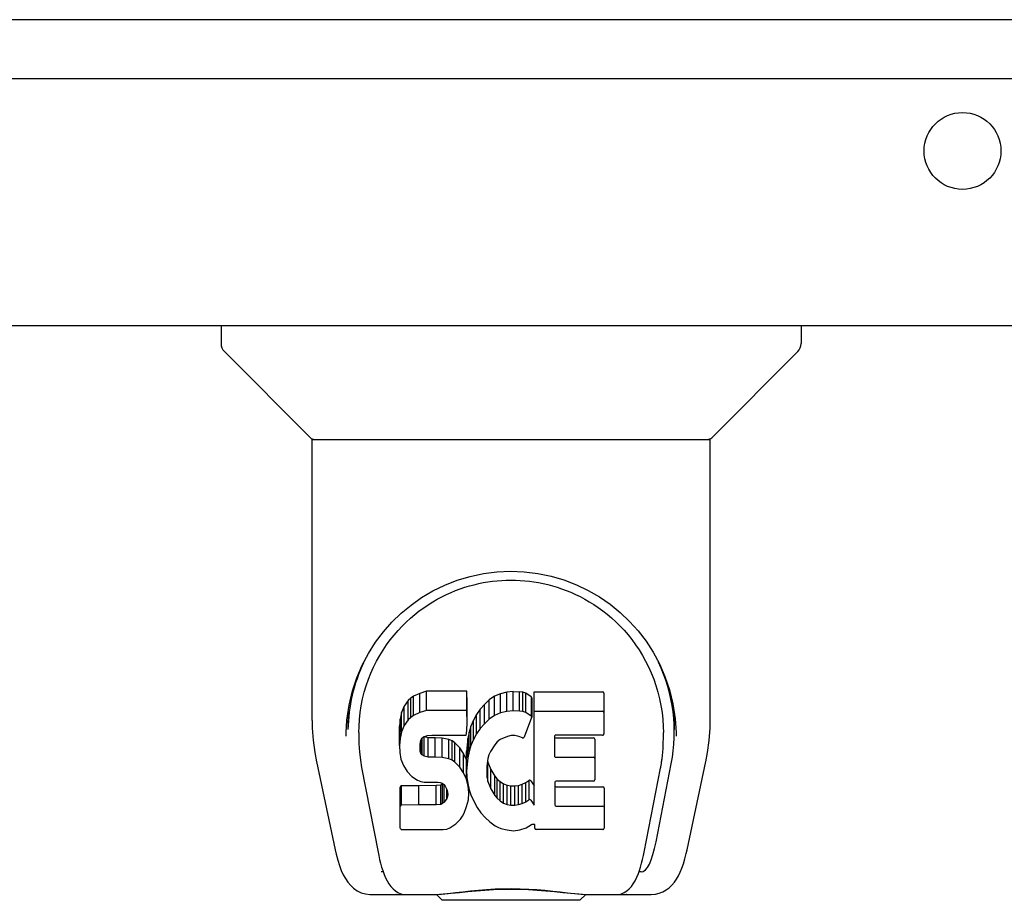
# Model space of a CAD drawing. Header units: inches. Extents: x 0 to 224, y 0 to 145.
# Tile 42 of 125: x 61.12 to 64.53, y 102.57 to 105.61. Entities that reach past the tile are written whole.
import ezdxf

# ---------------------------------------------------------------- set-up
doc = ezdxf.new("R2010")
doc.units = ezdxf.units.IN
doc.header["$LTSCALE"] = 12.302632
doc.header["$MEASUREMENT"] = 0
doc.layers.get('0').update_dxf_attribs({"linetype": 'CONTINUOUS'})

msp = doc.modelspace()

# ---------------------------------------------------------------- linework, layer by layer
at = {"color": 7, "linetype": 'Continuous'}
for p, q in [((145.7603, 105.6148), (28.3853, 105.6148)), ((61.8188, 104.5568), (61.8188, 104.4943)), ((63.8267, 104.5568), (63.8267, 104.4943)), ((62.128, 104.1688), (61.8304, 104.4665)), ((63.5175, 104.1688), (63.8152, 104.4665)), ((62.1338, 103.191), (62.1338, 104.1631)), ((62.1338, 104.1631), (63.5117, 104.1631)), ((63.5117, 103.1918), (63.5117, 104.1631)), ((62.4751, 103.2682), (62.4665, 103.2602)), ((62.4847, 103.2747), (62.4751, 103.2682)), ((62.4751, 103.2014), (62.4751, 103.2682)), ((62.5063, 103.2845), (62.4847, 103.2747)), ((62.4847, 103.2079), (62.4847, 103.2747)), ((62.5297, 103.2918), (62.5063, 103.2845)), ((62.5063, 103.2177), (62.5063, 103.2845)), ((62.5297, 103.225), (62.5297, 103.2918)), ((62.6693, 103.2918), (62.5297, 103.2918)), ((62.6709, 103.249), (62.6693, 103.2918)), ((62.6693, 103.225), (62.6693, 103.2918)), ((62.7651, 103.2744), (62.7469, 103.2615)), ((62.7855, 103.2833), (62.7651, 103.2744)), ((62.7651, 103.2076), (62.7651, 103.2744)), ((62.8074, 103.2882), (62.7855, 103.2833)), ((62.7855, 103.2165), (62.7855, 103.2833)), ((62.8295, 103.2903), (62.8074, 103.2882)), ((62.8074, 103.2214), (62.8074, 103.2882)), ((62.8295, 103.2235), (62.8295, 103.2903)), ((62.8295, 103.2903), (62.852, 103.2899)), ((62.852, 103.2231), (62.852, 103.2899)), ((62.8631, 103.2882), (62.852, 103.2899)), ((62.8631, 103.2214), (62.8631, 103.2882)), ((62.8737, 103.2849), (62.8631, 103.2882)), ((62.8737, 103.2181), (62.8737, 103.2849)), ((62.8923, 103.2728), (62.8737, 103.2849)), ((62.8923, 103.2728), (62.8923, 103.206)), ((62.894, 103.2693), (62.894, 103.2025)), ((62.9025, 102.8978), (62.9025, 103.2898)), ((62.9025, 103.2898), (63.1393, 103.2898)), ((63.1438, 103.2853), (63.1438, 103.1441)), ((62.4528, 103.2406), (62.4436, 103.218)), ((62.4665, 103.2602), (62.4528, 103.2406)), ((62.4528, 103.1738), (62.4528, 103.2406)), ((62.4665, 103.1934), (62.4665, 103.2602)), ((62.6709, 103.1821), (62.6709, 103.249)), ((62.7306, 103.2462), (62.7159, 103.2295)), ((62.7469, 103.2615), (62.7306, 103.2462)), ((62.7306, 103.1794), (62.7306, 103.2462)), ((62.7469, 103.1946), (62.7469, 103.2615)), ((62.259, 103.2223), (62.2579, 103.1591)), ((62.4436, 103.218), (62.4384, 103.1947)), ((62.4436, 103.1512), (62.4436, 103.218)), ((62.4751, 103.2014), (62.4665, 103.1934)), ((62.4847, 103.2079), (62.4751, 103.2014)), ((62.5063, 103.2177), (62.4847, 103.2079)), ((62.5297, 103.225), (62.5063, 103.2177)), ((62.6693, 103.225), (62.5297, 103.225)), ((62.6709, 103.1821), (62.6693, 103.225)), ((62.703, 103.2113), (62.6921, 103.1918)), ((62.7159, 103.2295), (62.703, 103.2113)), ((62.703, 103.1445), (62.703, 103.2113)), ((62.7159, 103.1626), (62.7159, 103.2295)), ((62.7651, 103.2076), (62.7469, 103.1946)), ((62.7855, 103.2165), (62.7651, 103.2076)), ((62.8074, 103.2214), (62.7855, 103.2165)), ((62.8295, 103.2235), (62.8074, 103.2214)), ((62.852, 103.2231), (62.8295, 103.2235)), ((62.8631, 103.2214), (62.852, 103.2231)), ((62.8737, 103.2181), (62.8631, 103.2214)), ((62.8937, 103.2009), (62.8676, 103.1327)), ((62.8923, 103.206), (62.8737, 103.2181)), ((62.9025, 103.223), (63.1393, 103.223)), ((63.3865, 103.2222), (63.3876, 103.1591)), ((62.4384, 103.1947), (62.4367, 103.171)), ((62.4367, 103.1042), (62.4367, 103.171)), ((62.4384, 103.1279), (62.4384, 103.1947)), ((62.4528, 103.1738), (62.4436, 103.1512)), ((62.4665, 103.1934), (62.4528, 103.1738)), ((62.67, 103.1584), (62.6709, 103.1821)), ((62.6836, 103.1711), (62.6776, 103.1497)), ((62.6921, 103.1918), (62.6836, 103.1711)), ((62.6836, 103.1043), (62.6836, 103.1711)), ((62.6921, 103.125), (62.6921, 103.1918)), ((62.7306, 103.1794), (62.7159, 103.1626)), ((62.7469, 103.1946), (62.7306, 103.1794)), ((62.2958, 103.1493), (62.2958, 103.126)), ((62.4436, 103.1512), (62.4384, 103.1279)), ((62.5136, 103.1292), (62.5193, 103.1341)), ((62.5193, 103.1341), (62.5337, 103.1385)), ((62.5214, 103.1342), (62.5208, 103.1346)), ((62.5214, 103.0674), (62.5214, 103.1342)), ((62.5358, 103.1301), (62.5214, 103.1342)), ((62.5337, 103.1385), (62.5485, 103.1397)), ((62.5485, 103.1397), (62.6614, 103.1397)), ((62.6614, 103.1397), (62.667, 103.1402)), ((62.667, 103.1402), (62.6688, 103.1456)), ((62.6688, 103.1456), (62.67, 103.1584)), ((62.6776, 103.1497), (62.6734, 103.1278)), ((62.6776, 103.0829), (62.6776, 103.1497)), ((62.703, 103.1445), (62.6921, 103.125)), ((62.7159, 103.1626), (62.703, 103.1445)), ((62.8099, 103.1351), (62.7849, 103.1245)), ((62.8227, 103.1384), (62.8099, 103.1351)), ((62.836, 103.1382), (62.8227, 103.1384)), ((62.8492, 103.1351), (62.836, 103.1382)), ((62.8616, 103.1302), (62.8492, 103.1351)), ((62.9726, 103.1351), (62.9726, 103.0677)), ((63.1393, 103.1396), (62.9771, 103.1396)), ((63.3936, 103.136), (63.3936, 103.1366)), ((62.4384, 103.1279), (62.4367, 103.1042)), ((62.4367, 103.1042), (62.4374, 103.0803)), ((62.5077, 103.0925), (62.5084, 103.1075)), ((62.5084, 103.1075), (62.5104, 103.1226)), ((62.5084, 103.0849), (62.5084, 103.1075)), ((62.5104, 103.1226), (62.5136, 103.1292)), ((62.5107, 103.0778), (62.5107, 103.1226)), ((62.5152, 103.0718), (62.5152, 103.1306)), ((62.5598, 103.1309), (62.5358, 103.1301)), ((62.5358, 103.0633), (62.5358, 103.1301)), ((62.5598, 103.0641), (62.5598, 103.1309)), ((62.5837, 103.1297), (62.5598, 103.1309)), ((62.5837, 103.0629), (62.5837, 103.1297)), ((62.6072, 103.1246), (62.5837, 103.1297)), ((62.6072, 103.0578), (62.6072, 103.1246)), ((62.6182, 103.1198), (62.6072, 103.1246)), ((62.6182, 103.0529), (62.6182, 103.1198)), ((62.628, 103.1129), (62.6182, 103.1198)), ((62.628, 103.0461), (62.628, 103.1129)), ((62.6452, 103.0961), (62.628, 103.1129)), ((62.6734, 103.1278), (62.6688, 103.0834)), ((62.6734, 103.061), (62.6734, 103.1278)), ((62.6836, 103.1043), (62.6776, 103.0829)), ((62.6921, 103.125), (62.6836, 103.1043)), ((62.7659, 103.1067), (62.7518, 103.0835)), ((62.7742, 103.1171), (62.7659, 103.1067)), ((62.7849, 103.1245), (62.7742, 103.1171)), ((62.9771, 103.13), (63.1084, 103.13)), ((63.1129, 103.1256), (63.1129, 102.9856)), ((62.4374, 103.0803), (62.4414, 103.0568)), ((62.5084, 103.0849), (62.5077, 103.0925)), ((62.5107, 103.0778), (62.5084, 103.0849)), ((62.5152, 103.0718), (62.5107, 103.0778)), ((62.5214, 103.0674), (62.5152, 103.0718)), ((62.5358, 103.0633), (62.5214, 103.0674)), ((62.5598, 103.0641), (62.5358, 103.0633)), ((62.5837, 103.0629), (62.5598, 103.0641)), ((62.6452, 103.0292), (62.6452, 103.0961)), ((62.6583, 103.076), (62.6452, 103.0961)), ((62.6583, 103.0092), (62.6583, 103.076)), ((62.6678, 103.0539), (62.6583, 103.076)), ((62.6688, 103.0166), (62.6688, 103.0834)), ((62.6776, 103.0829), (62.6734, 103.061)), ((62.746, 103.0717), (62.7422, 103.0591)), ((62.7518, 103.0835), (62.746, 103.0717)), ((62.1489, 103.0482), (62.214, 102.7428)), ((62.4414, 103.0568), (62.4497, 103.0346)), ((62.4497, 103.0346), (62.4625, 103.0144)), ((62.6072, 103.0578), (62.5837, 103.0629)), ((62.6182, 103.0529), (62.6072, 103.0578)), ((62.628, 103.0461), (62.6182, 103.0529)), ((62.6452, 103.0292), (62.628, 103.0461)), ((62.6678, 102.9871), (62.6678, 103.0539)), ((62.6688, 103.05), (62.6678, 103.0539)), ((62.6734, 103.061), (62.6688, 103.0166)), ((62.739, 103.0323), (62.7382, 103.0054)), ((62.7422, 103.0591), (62.739, 103.0323)), ((62.7395, 102.9922), (62.7395, 103.0323)), ((62.7413, 103.0517), (62.7426, 103.0461)), ((62.7426, 102.9793), (62.7426, 103.0461)), ((62.7426, 103.0461), (62.7528, 103.0213)), ((62.9771, 103.0632), (63.1084, 103.0632)), ((63.3245, 102.7708), (63.3772, 103.041)), ((63.4316, 102.7428), (63.4966, 103.0482)), ((62.305, 103.0282), (62.3623, 102.7354)), ((62.4625, 103.0144), (62.4789, 102.997)), ((62.4789, 102.997), (62.4987, 102.9839)), ((62.6583, 103.0092), (62.6452, 103.0292)), ((62.6678, 102.9871), (62.6583, 103.0092)), ((62.6688, 103.0166), (62.6697, 102.9944)), ((62.7382, 103.0054), (62.7395, 102.9922)), ((62.7528, 102.9545), (62.7528, 103.0213)), ((62.7528, 103.0213), (62.7661, 102.9982)), ((62.7661, 102.9314), (62.7661, 102.9982)), ((62.7661, 102.9982), (62.7749, 102.9881)), ((63.2832, 102.7354), (63.3399, 103.0252)), ((63.3399, 103.0253), (63.3407, 103.029)), ((62.5029, 102.9651), (62.4437, 102.9645)), ((62.4437, 102.8977), (62.4437, 102.9645)), ((62.4987, 102.9839), (62.5099, 102.9798)), ((62.5638, 102.9654), (62.5029, 102.9651)), ((62.5029, 102.8983), (62.5029, 102.9651)), ((62.5099, 102.9798), (62.5215, 102.9777)), ((62.5215, 102.9777), (62.569, 102.9773)), ((62.5789, 102.9666), (62.5638, 102.9654)), ((62.5638, 102.8986), (62.5638, 102.9654)), ((62.569, 102.9773), (62.5766, 102.9765)), ((62.5766, 102.9765), (62.5836, 102.9742)), ((62.5854, 102.97), (62.5789, 102.9666)), ((62.5789, 102.8997), (62.5789, 102.9666)), ((62.5836, 102.9742), (62.5896, 102.9696)), ((62.587, 102.9716), (62.5854, 102.97)), ((62.5854, 102.9032), (62.5854, 102.97)), ((62.5896, 102.9696), (62.5945, 102.9636)), ((62.5909, 102.9084), (62.5909, 102.968)), ((62.5945, 102.9636), (62.6011, 102.9501)), ((62.674, 102.9639), (62.6678, 102.9871)), ((62.6697, 102.9944), (62.6729, 102.9723)), ((62.6729, 102.9723), (62.6774, 102.9504)), ((62.6765, 102.94), (62.674, 102.9639)), ((62.7395, 102.9922), (62.7426, 102.9793)), ((62.7426, 102.9793), (62.7528, 102.9545)), ((62.7749, 102.9213), (62.7749, 102.9881)), ((62.7749, 102.9881), (62.785, 102.9793)), ((62.785, 102.9125), (62.785, 102.9793)), ((62.785, 102.9793), (62.7961, 102.9719)), ((62.7961, 102.9051), (62.7961, 102.9719)), ((62.7961, 102.9719), (62.8085, 102.9671)), ((62.8085, 102.9002), (62.8085, 102.9671)), ((62.8085, 102.9671), (62.8217, 102.9647)), ((62.8217, 102.8979), (62.8217, 102.9647)), ((62.8217, 102.9647), (62.8351, 102.9642)), ((62.8351, 102.9642), (62.8482, 102.9662)), ((62.8351, 102.8974), (62.8351, 102.9642)), ((62.8482, 102.9662), (62.861, 102.9702)), ((62.8482, 102.8994), (62.8482, 102.9662)), ((62.861, 102.9702), (62.8732, 102.9757)), ((62.861, 102.9034), (62.861, 102.9702)), ((62.8732, 102.9757), (62.8842, 102.9832)), ((62.8732, 102.9089), (62.8732, 102.9757)), ((62.8842, 102.9832), (62.8842, 102.9164)), ((62.8907, 102.9821), (62.9025, 102.9646)), ((62.9739, 102.9767), (62.9739, 102.8991)), ((63.1084, 102.9811), (62.9784, 102.9811)), ((62.9784, 102.9615), (63.14, 102.9615)), ((62.4392, 102.8184), (62.4392, 102.9601)), ((62.6002, 102.9205), (62.6002, 102.9519)), ((62.6027, 102.9274), (62.6002, 102.9205)), ((62.6011, 102.9501), (62.6035, 102.9349)), ((62.6027, 102.9274), (62.6027, 102.9396)), ((62.6035, 102.9349), (62.6027, 102.9274)), ((62.6749, 102.9161), (62.6765, 102.94)), ((62.6765, 102.94), (62.6765, 102.9547)), ((62.6774, 102.9504), (62.6845, 102.9294)), ((62.6845, 102.9294), (62.7058, 102.8901)), ((62.7528, 102.9545), (62.7661, 102.9314)), ((62.7661, 102.9314), (62.7749, 102.9213)), ((63.1444, 102.957), (63.1444, 102.818)), ((62.5029, 102.8983), (62.4436, 102.8977)), ((62.5638, 102.8986), (62.5029, 102.8983)), ((62.5789, 102.8997), (62.5638, 102.8986)), ((62.5854, 102.9032), (62.5789, 102.8997)), ((62.5909, 102.9084), (62.5854, 102.9032)), ((62.6002, 102.9205), (62.5909, 102.9084)), ((62.6687, 102.893), (62.6749, 102.9161)), ((62.7749, 102.9213), (62.785, 102.9125)), ((62.785, 102.9125), (62.7961, 102.9051)), ((62.7961, 102.9051), (62.8085, 102.9002)), ((62.8085, 102.9002), (62.8217, 102.8979)), ((62.8217, 102.8979), (62.8351, 102.8974)), ((62.8351, 102.8974), (62.8482, 102.8994)), ((62.8482, 102.8994), (62.861, 102.9034)), ((62.861, 102.9034), (62.8732, 102.9089)), ((62.8732, 102.9089), (62.8842, 102.9164)), ((62.8907, 102.9153), (62.9025, 102.8978)), ((62.9784, 102.8946), (63.14, 102.8946)), ((62.6479, 102.8498), (62.6547, 102.8598)), ((62.6547, 102.8598), (62.66, 102.8705)), ((62.66, 102.8705), (62.6687, 102.893)), ((62.7058, 102.8901), (62.7184, 102.8717)), ((62.7184, 102.8717), (62.733, 102.855)), ((62.6111, 102.8192), (62.631, 102.833)), ((62.631, 102.833), (62.6479, 102.8498)), ((62.733, 102.855), (62.7496, 102.84)), ((62.7496, 102.84), (62.7672, 102.8262)), ((62.7672, 102.8262), (62.777, 102.8211)), ((62.8747, 102.8192), (62.8937, 102.8309)), ((62.8937, 102.8309), (62.8939, 102.831)), ((62.9044, 102.831), (62.8939, 102.831)), ((62.9044, 102.818), (62.9044, 102.831)), ((62.444, 102.8136), (62.588, 102.8136)), ((62.588, 102.8136), (62.6, 102.8152)), ((62.6, 102.8152), (62.6111, 102.8192)), ((62.777, 102.8211), (62.7875, 102.8175)), ((62.7875, 102.8175), (62.8093, 102.8119)), ((62.8093, 102.8119), (62.8313, 102.8094)), ((62.8313, 102.8094), (62.8534, 102.8125)), ((62.8534, 102.8125), (62.8747, 102.8192)), ((63.14, 102.8136), (62.9089, 102.8136)), ((62.3799, 102.667), (62.3726, 102.667)), ((62.3784, 102.6713), (62.3818, 102.6615)), ((62.3821, 102.6607), (62.3818, 102.6615)), ((63.2635, 102.6607), (63.2637, 102.6615)), ((63.2637, 102.6615), (63.2671, 102.6713)), ((63.2729, 102.667), (63.2656, 102.667)), ((62.3379, 102.5883), (62.5649, 102.5883)), ((62.4245, 102.5883), (62.4232, 102.5883)), ((62.5393, 102.5883), (62.5598, 102.5888)), ((62.5393, 102.5883), (62.5614, 102.5888)), ((62.5846, 102.5686), (62.5642, 102.589)), ((63.061, 102.5686), (63.0814, 102.589)), ((63.0806, 102.5883), (63.3075, 102.5883)), ((63.2223, 102.5883), (63.221, 102.5883)), ((63.0609, 102.5686), (62.5846, 102.5686))]:
    msp.add_line(p, q, dxfattribs=at)
at = {"color": 3, "linetype": 'Continuous'}
for p, q in [((65.6153, 105.4108), (28.7178, 105.4108)), ((28.9443, 104.5568), (65.3888, 104.5568))]:
    msp.add_line(p, q, dxfattribs=at)
at = {"color": 7, "linetype": 'Continuous'}
for points in [[(62.252, 103.1491), (62.2546, 103.1916), (62.2621, 103.2436), (62.2738, 103.2926), (62.289, 103.3387), (62.3076, 103.382), (62.3291, 103.4228), (62.3535, 103.4612), (62.3805, 103.4971), (62.4101, 103.5305), (62.4421, 103.5615), (62.4764, 103.5899), (62.513, 103.6156), (62.552, 103.6386), (62.593, 103.6587), (62.636, 103.6755), (62.6807, 103.689), (62.7266, 103.6988), (62.7735, 103.7048), (62.8209, 103.7069), (62.8683, 103.7051), (62.9151, 103.6994), (62.961, 103.6899), (63.0057, 103.6768), (63.0488, 103.6603), (63.0899, 103.6406), (63.129, 103.6179), (63.1658, 103.5924), (63.2004, 103.5643), (63.2326, 103.5335), (63.2624, 103.5002), (63.2897, 103.4646), (63.3143, 103.4265), (63.3361, 103.386), (63.3549, 103.3429), (63.3705, 103.2971), (63.3825, 103.2485), (63.3904, 103.1968), (63.3935, 103.1491)], [(62.5831, 103.6186), (62.599, 103.6264), (62.6149, 103.6335), (62.6308, 103.6401), (62.6467, 103.646), (62.6627, 103.6513), (62.6786, 103.6562), (62.6946, 103.6604), (62.7105, 103.6642), (62.7265, 103.6674), (62.7424, 103.6701), (62.7584, 103.6723), (62.7743, 103.674), (62.7902, 103.6753), (62.8061, 103.676), (62.822, 103.6763), (62.8379, 103.676), (62.8539, 103.6753), (62.8698, 103.6742), (62.8858, 103.6725), (62.9018, 103.6703), (62.9177, 103.6676), (62.9337, 103.6645), (62.9496, 103.6608), (62.9656, 103.6565), (62.9816, 103.6517), (62.9976, 103.6464), (63.0136, 103.6405), (63.0296, 103.6339), (63.0457, 103.6268)], [(62.2958, 103.1493), (62.2962, 103.1693), (62.2977, 103.1936), (62.3003, 103.2177), (62.304, 103.2416), (62.3087, 103.2651), (62.3145, 103.2882), (62.3212, 103.3108), (62.3289, 103.333), (62.3375, 103.3546), (62.3469, 103.3756), (62.3571, 103.3959), (62.368, 103.4155), (62.3796, 103.4344), (62.3918, 103.4525), (62.4045, 103.4698), (62.4177, 103.4863), (62.4313, 103.5021), (62.4454, 103.517), (62.4597, 103.5312), (62.4744, 103.5447), (62.4894, 103.5574), (62.5047, 103.5694), (62.5201, 103.5806), (62.5357, 103.5912), (62.5514, 103.601), (62.5673, 103.6102), (62.5831, 103.6186)], [(63.0457, 103.6268), (63.0616, 103.619), (63.0775, 103.6106), (63.0933, 103.6015), (63.109, 103.5917), (63.1246, 103.5813), (63.1399, 103.5701), (63.1552, 103.5582), (63.1702, 103.5455), (63.185, 103.532), (63.1995, 103.5177), (63.2136, 103.5027), (63.2274, 103.4868), (63.2407, 103.4702), (63.2535, 103.4528), (63.2657, 103.4347), (63.2773, 103.4158), (63.2883, 103.3962), (63.2985, 103.3759), (63.3079, 103.355), (63.3165, 103.3334), (63.3242, 103.3113), (63.3309, 103.2886), (63.3367, 103.2655), (63.3415, 103.2419), (63.3452, 103.218), (63.3478, 103.1939), (63.3493, 103.1696), (63.3497, 103.1493)], [(62.1338, 103.191), (62.1343, 103.1644), (62.1373, 103.1222), (62.1429, 103.0801), (62.1489, 103.0481)], [(63.4966, 103.0481), (63.5025, 103.0793), (63.5081, 103.1216), (63.5112, 103.164), (63.5117, 103.1919)], [(62.2519, 103.136), (62.2519, 103.1408), (62.252, 103.1491)], [(63.3407, 103.029), (63.3412, 103.0322), (63.3418, 103.0352), (63.3423, 103.0382), (63.3428, 103.0412), (63.3433, 103.0443), (63.3438, 103.0476), (63.3443, 103.051), (63.3448, 103.0545), (63.3453, 103.0581), (63.3457, 103.0618), (63.3462, 103.0655), (63.3466, 103.0694), (63.3471, 103.0734), (63.3474, 103.0774), (63.3478, 103.0816), (63.3482, 103.0859), (63.3485, 103.0903), (63.3488, 103.0948), (63.349, 103.0994), (63.3492, 103.1041), (63.3494, 103.1089), (63.3496, 103.1138), (63.3496, 103.1188), (63.3497, 103.1239), (63.3497, 103.1493)], [(63.3935, 103.1491), (63.3936, 103.1415), (63.3936, 103.1365)], [(62.2958, 103.126), (62.2961, 103.1099), (62.2977, 103.0816), (62.3009, 103.0535), (62.305, 103.0282)], [(62.4436, 102.9645), (62.4432, 102.9645), (62.4428, 102.9645), (62.4423, 102.9643), (62.4419, 102.9642), (62.4415, 102.964), (62.4411, 102.9637), (62.4407, 102.9634), (62.4403, 102.9631), (62.44, 102.9627), (62.4397, 102.9623), (62.4395, 102.9618), (62.4393, 102.9612), (62.4392, 102.9607), (62.4392, 102.9601)], [(62.4436, 102.8977), (62.4432, 102.8977), (62.4428, 102.8976), (62.4423, 102.8975), (62.4419, 102.8974), (62.4415, 102.8972), (62.4411, 102.8969), (62.4407, 102.8966), (62.4403, 102.8963), (62.44, 102.8959), (62.4397, 102.8955), (62.4395, 102.895), (62.4393, 102.8944), (62.4392, 102.8939), (62.4392, 102.8932)], [(62.214, 102.7429), (62.2173, 102.728), (62.2229, 102.7069), (62.2287, 102.6884), (62.2349, 102.6719), (62.2416, 102.6572), (62.249, 102.6438), (62.2573, 102.6315), (62.2667, 102.6204), (62.2776, 102.6103), (62.29, 102.6017), (62.3038, 102.5949), (62.3187, 102.5904), (62.3341, 102.5884), (62.3379, 102.5883)], [(62.3623, 102.7354), (62.3646, 102.7238), (62.3677, 102.71), (62.371, 102.6966), (62.3746, 102.6837), (62.3784, 102.6713)], [(63.2671, 102.6713), (63.2709, 102.6837), (63.2745, 102.6966), (63.2778, 102.71), (63.2809, 102.7238), (63.2832, 102.7354)], [(63.3075, 102.5883), (63.3221, 102.5895), (63.3354, 102.5927), (63.348, 102.5977), (63.3597, 102.6043), (63.3702, 102.6122), (63.3796, 102.6212), (63.3879, 102.631), (63.3952, 102.6417), (63.4019, 102.6532), (63.4079, 102.6658), (63.4136, 102.6796), (63.4189, 102.6948), (63.424, 102.7117), (63.4288, 102.7307), (63.4316, 102.7429)], [(62.3821, 102.6607), (62.3873, 102.6483), (62.3935, 102.6358), (62.3999, 102.6252), (62.4066, 102.6159), (62.414, 102.6078), (62.4221, 102.6009), (62.4311, 102.5952), (62.4407, 102.5911), (62.4508, 102.5888), (62.4585, 102.5883)], [(63.187, 102.5883), (63.1947, 102.5888), (63.2048, 102.5911), (63.2144, 102.5952), (63.2234, 102.6008), (63.2315, 102.6078), (63.2389, 102.6159), (63.2456, 102.6251), (63.252, 102.6358), (63.2582, 102.6483), (63.2635, 102.6607)], [(62.5598, 102.5888), (62.5819, 102.5903), (62.6053, 102.5925), (62.6299, 102.5952), (62.6557, 102.5981), (62.6825, 102.601), (62.7099, 102.6037), (62.738, 102.606), (62.767, 102.6077), (62.7962, 102.6088), (62.8254, 102.6091), (62.8545, 102.6087), (62.8836, 102.6075), (62.9122, 102.6056), (62.94, 102.6033), (62.9669, 102.6006), (62.9931, 102.5977), (63.0183, 102.5949), (63.0422, 102.5923), (63.0648, 102.5902)], [(62.5614, 102.5888), (62.5881, 102.5905), (62.6155, 102.593), (62.6437, 102.5958), (62.6725, 102.5987), (62.7016, 102.6015), (62.7312, 102.6038), (62.7613, 102.6057), (62.7918, 102.6068), (62.8223, 102.6072), (62.8527, 102.6069), (62.8832, 102.6057), (62.9134, 102.6039), (62.9432, 102.6015), (62.9724, 102.5988), (63.0013, 102.5958), (63.0297, 102.593), (63.0572, 102.5905)], [(63.0572, 102.5905), (63.0838, 102.5888), (63.1062, 102.5883)], [(63.0648, 102.5902), (63.0862, 102.5888), (63.1062, 102.5883)]]:
    msp.add_lwpolyline(points, dxfattribs=at)
at = {"color": 3, "linetype": 'Continuous'}
msp.add_circle((64.3853, 105.1608), 0.133, dxfattribs=at)
at = {"color": 7, "linetype": 'Continuous'}
for centre, radius, start, end in [((61.8582, 104.4943), 0.0394, 180, 225), ((63.7873, 104.4943), 0.0394, 315, 360), ((62.1419, 104.1828), 0.0197, 225, 270), ((63.5036, 104.1828), 0.0197, 270, 315)]:
    msp.add_arc(centre, radius, start, end, dxfattribs=at)
for centre, major_axis, ratio, start_param, end_param in [((62.8228, 103.1493), (0, 0.565), 0.999848, 1.129542, 1.553352), ((62.8228, 103.1493), (0, 0.565), 0.999848, 4.519536, 5.157611), ((62.8896, 103.2693), (0.00448, 0), 1, 0.003891, 0.905353), ((63.1393, 103.2853), (0, 0.00448), 1, -1.570796, 0), ((62.8896, 103.2025), (0.00448, 0), 1, 5.916695, 7.188538), ((63.1393, 103.2185), (0, 0.00448), 1, -1.570796, 0), ((62.8634, 103.1343), (0, 0.00448), 1, -3.557718, -1.937287), ((62.9771, 103.1351), (0.00448, 0), 1, 1.570796, 3.141593), ((62.9771, 103.1345), (0.00448, 0), 1, 3.141593, 4.712389), ((63.1393, 103.1441), (0, 0.00448), 1, -3.141593, -1.570796), ((63.1084, 103.1256), (0.00448, 0), 1, 0, 1.570796), ((62.9771, 103.0677), (0.00448, 0), 1, -3.141593, -1.570796), ((63.1084, 103.0587), (0.00448, 0), 1, 0, 1.570796), ((62.887, 102.9796), (0.00448, 0), 1, 0.594971, 2.222579), ((62.9784, 102.9767), (0, 0.00448), 1, 0, 1.570796), ((62.9784, 102.9659), (0, 0.00448), 1, 1.570796, 3.141593), ((63.1084, 102.9856), (0.00448, 0), 1, -1.570796, 0), ((63.14, 102.957), (0, 0.00448), 1, -1.570796, 0), ((62.887, 102.9128), (0.00448, 0), 1, 0.594971, 2.222579), ((62.9784, 102.8991), (0, 0.00448), 1, -4.712389, -3.141593), ((63.14, 102.8902), (0, 0.00448), 1, -1.570796, 0), ((62.444, 102.8184), (0, 0.00483), 1, 1.570796, 3.141593), ((62.9089, 102.818), (0, 0.00448), 1, -4.712389, -3.141593), ((63.14, 102.818), (0, 0.00448), 1, -3.141593, -1.570796), ((63.2666, 103.0213), (-0.0066, 0.3543), 0.213027, -3.145575, -2.360177)]:
    msp.add_ellipse(centre, major_axis=major_axis, ratio=ratio, start_param=start_param, end_param=end_param, dxfattribs=at)

doc.saveas('drawing.dxf')
